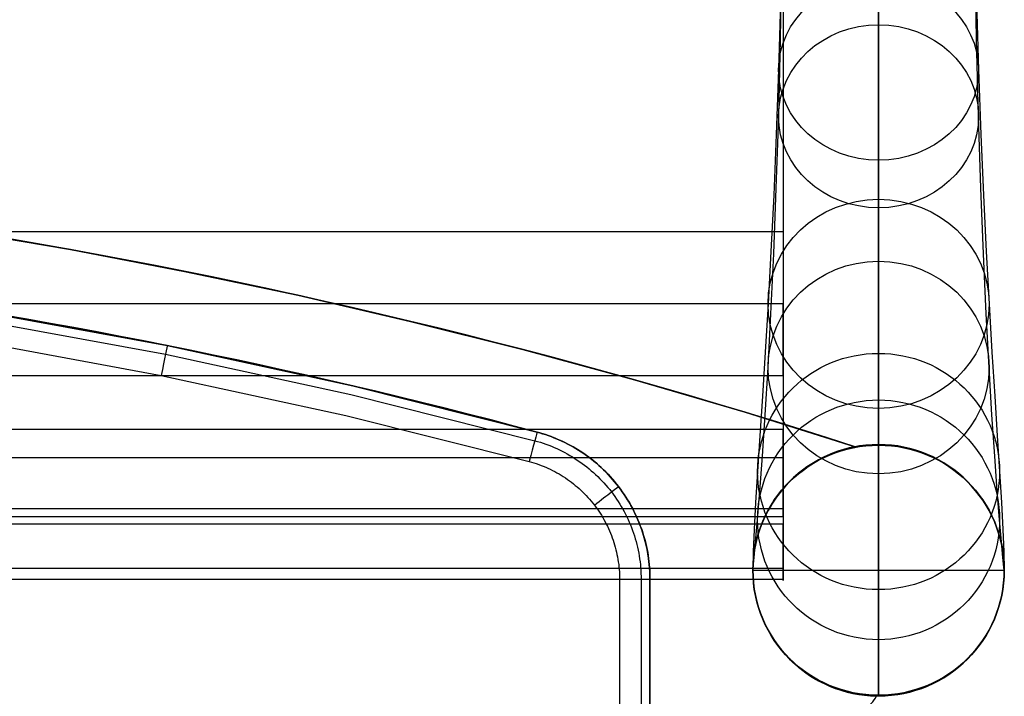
# Model space of a CAD drawing. Extents: x 852 to 2339, y -263 to 263.
# Tile 36 of 37: x 2210 to 2339, y 127 to 216. Entities that reach past the tile are written whole.
import ezdxf

# ---------------------------------------------------------------- set-up
doc = ezdxf.new("R2010")
doc.units = 0
doc.layers.add('PREDEFINITO', color=7, linetype='CONTINUOUS')

msp = doc.modelspace()

# ---------------------------------------------------------------- linework, layer by layer
at = {"layer": 'PREDEFINITO'}
for p, q in [((2310.11, 213.43, 63.77), (2310.3, 224.28, 42.12)), ((2335.84, 213.43, 63.77), (2335.65, 224.28, 42.12)), ((2322.97, 221.27, 663.27), (2322.97, 213.23, 644.95)), ((2322.97, 211.26, 39.64), (2322.97, 222.12, 19.66)), ((2322.97, 215.34, 91.05), (2322.97, 220.08, 80.15)), ((2310.11, 218.35, 687.07), (2309.85, 209.41, 668.9)), ((2335.84, 218.35, 687.07), (2336.1, 209.41, 668.9)), ((2322.97, 216.67, 711.06), (2322.97, 206.88, 692.91)), ((2322.97, 210.75, 102.14), (2322.97, 215.34, 91.05)), ((2309.86, 203.32, 85.78), (2310.11, 213.43, 63.77)), ((2336.09, 203.32, 85.78), (2335.84, 213.43, 63.77)), ((2322.97, 213.23, 644.95), (2322.97, 205.74, 626.4)), ((2322.97, 200.99, 59.92), (2322.97, 211.26, 39.64)), ((2322.97, 206.37, 113.3), (2322.97, 210.75, 102.14)), ((2309.85, 209.41, 668.9), (2309.55, 200.94, 650.36)), ((2336.1, 209.41, 668.9), (2336.4, 200.94, 650.36)), ((2322.97, 206.88, 692.91), (2322.97, 197.56, 674.52)), ((2322.97, 205.74, 626.4), (2322.97, 198.81, 607.65)), ((2322.97, 202.18, 124.54), (2322.97, 206.37, 113.3)), ((2309.55, 193.89, 108.34), (2309.86, 203.32, 85.78)), ((2336.4, 193.89, 108.34), (2336.09, 203.32, 85.78)), ((2322.97, 198.2, 135.85), (2322.97, 202.18, 124.54)), ((2309.55, 200.94, 650.36), (2309.21, 192.99, 631.59)), ((2322.97, 191.31, 80.51), (2322.97, 200.99, 59.92)), ((2336.4, 200.94, 650.36), (2336.74, 192.99, 631.59)), ((2322.97, 198.81, 607.65), (2322.97, 192.42, 588.71)), ((2322.97, 194.43, 147.23), (2322.97, 198.2, 135.85)), ((2322.97, 197.56, 674.52), (2322.97, 188.65, 655.76)), ((2309.21, 185.25, 131.21), (2309.55, 193.89, 108.34)), ((2322.97, 190.85, 158.67), (2322.97, 194.43, 147.23)), ((2336.74, 185.25, 131.21), (2336.4, 193.89, 108.34)), ((2309.21, 192.99, 631.59), (2308.85, 185.58, 612.6)), ((2336.74, 192.99, 631.59), (2337.1, 185.58, 612.6)), ((2322.97, 192.42, 588.71), (2322.97, 186.58, 569.61)), ((2322.97, 181.42, 103.38), (2322.97, 191.31, 80.51)), ((2322.97, 184.31, 181.71), (2322.97, 190.85, 158.67)), ((2310.47, 188.16, 590.17), (1851.53, 188.16, 590.17)), ((2216.93, 185.83, 380), (2201.93, 188.39, 380)), ((2216.93, 185.83, 435), (2201.93, 188.39, 435)), ((2201.93, 188.39, 407.5), (2216.93, 185.83, 407.5)), ((2310.47, 188.16, 590.17), (2310.47, 178.7, 593.41)), ((2322.97, 188.65, 655.76), (2322.97, 180.24, 636.77)), ((2322.97, 186.58, 569.61), (2322.97, 181.27, 550.37)), ((2231.87, 182.97, 380), (2216.93, 185.83, 380)), ((2231.87, 182.97, 435), (2216.93, 185.83, 435)), ((2216.93, 185.83, 407.5), (2231.87, 182.97, 407.5)), ((2308.85, 185.58, 612.6), (2308.47, 178.7, 593.41)), ((2308.85, 177.4, 154.36), (2309.21, 185.25, 131.21)), ((2337.1, 177.4, 154.36), (2336.74, 185.25, 131.21)), ((2337.1, 185.58, 612.6), (2337.47, 178.7, 593.41)), ((2322.97, 178.56, 204.96), (2322.97, 184.31, 181.71)), ((2246.74, 179.83, 380), (2231.87, 182.97, 380)), ((2246.74, 179.83, 435), (2231.87, 182.97, 435)), ((2231.87, 182.97, 407.5), (2246.74, 179.83, 407.5)), ((2322.97, 181.27, 550.37), (2322.97, 176.48, 531)), ((2322.97, 172.29, 126.57), (2322.97, 181.42, 103.38)), ((2261.55, 176.41, 380), (2246.74, 179.83, 380)), ((2261.55, 176.41, 435), (2246.74, 179.83, 435)), ((2246.74, 179.83, 407.5), (2261.55, 176.41, 407.5)), ((2322.97, 180.24, 636.77), (2322.97, 172.35, 617.55)), ((2310.47, 178.7, 593.41), (1851.53, 178.7, 593.41)), ((2308.47, 178.7, 593.41), (2308.1, 172.37, 574.03)), ((2310.47, 169.24, 596.65), (2310.47, 178.7, 593.41)), ((2322.97, 173.62, 228.37), (2322.97, 178.56, 204.96)), ((2337.47, 178.7, 593.41), (2337.85, 172.37, 574.03)), ((2205.02, 177.75, 435), (2229.58, 173.23, 435)), ((2205.02, 177.75, 436), (2229.58, 173.23, 436)), ((2205.02, 177.75, 380), (2229.58, 173.23, 380)), ((2205.02, 177.75, 435), (2229.58, 173.23, 435)), ((2229.58, 173.23, 407.5), (2205.02, 177.75, 407.5)), ((2308.47, 170.35, 177.77), (2308.85, 177.4, 154.36)), ((2337.47, 170.35, 177.77), (2337.1, 177.4, 154.36)), ((2204.9, 176.59, 438.83), (2229.38, 172.08, 438.83)), ((2276.28, 172.71, 380), (2261.55, 176.41, 380)), ((2276.28, 172.71, 435), (2261.55, 176.41, 435)), ((2261.55, 176.41, 407.5), (2276.28, 172.71, 407.5)), ((2322.97, 176.48, 531), (2322.97, 172.21, 511.52)), ((2204.43, 173.8, 440), (2228.82, 169.3, 440)), ((2229.58, 173.23, 435), (2253.96, 167.94, 435)), ((2229.58, 173.23, 436), (2253.96, 167.94, 436)), ((2229.58, 173.23, 380), (2253.96, 167.94, 380)), ((2229.58, 173.23, 435), (2253.96, 167.94, 435)), ((2253.96, 167.94, 407.5), (2229.58, 173.23, 407.5)), ((2322.97, 169.47, 251.93), (2322.97, 173.62, 228.37)), ((2229.38, 172.08, 438.83), (2253.7, 166.79, 438.83)), ((2290.92, 168.73, 380), (2276.28, 172.71, 380)), ((2290.92, 168.73, 435), (2276.28, 172.71, 435)), ((2276.28, 172.71, 407.5), (2290.92, 168.73, 407.5)), ((2308.1, 172.37, 574.03), (2307.74, 166.59, 554.48)), ((2322.97, 172.35, 617.55), (2322.97, 164.99, 598.1)), ((2322.97, 172.21, 511.52), (2322.97, 168.47, 492.07)), ((2322.97, 163.94, 150.06), (2322.97, 172.29, 126.57)), ((2337.85, 172.37, 574.03), (2338.21, 166.59, 554.48)), ((2228.82, 169.3, 440), (2253.06, 164.04, 440)), ((2308.1, 164.12, 201.41), (2308.47, 170.35, 177.77)), ((2322.97, 166.1, 275.6), (2322.97, 169.47, 251.93)), ((2337.85, 164.12, 201.41), (2337.47, 170.35, 177.77)), ((2310.47, 169.24, 596.65), (1851.53, 169.24, 596.65)), ((2305.47, 164.48, 380), (2290.92, 168.73, 380)), ((2305.47, 164.48, 435), (2290.92, 168.73, 435)), ((2290.92, 168.73, 407.5), (2305.47, 164.48, 407.5)), ((2322.97, 168.47, 492.07), (2322.97, 165.22, 472.54)), ((2253.7, 166.79, 438.83), (2277.84, 160.74, 438.83)), ((2253.96, 167.94, 435), (2278.15, 161.87, 435)), ((2253.96, 167.94, 436), (2278.15, 161.87, 436)), ((2253.96, 167.94, 380), (2278.15, 161.87, 380)), ((2253.96, 167.94, 435), (2278.15, 161.87, 435)), ((2278.15, 161.87, 407.5), (2253.96, 167.94, 407.5)), ((2307.74, 166.59, 554.48), (2307.4, 161.37, 534.78)), ((2322.97, 163.52, 299.13), (2322.97, 166.1, 275.6)), ((2338.21, 166.59, 554.48), (2338.55, 161.37, 534.78)), ((2319.91, 159.96, 380), (2305.47, 164.48, 380)), ((2319.91, 159.96, 435), (2305.47, 164.48, 435)), ((2305.47, 164.48, 407.5), (2319.91, 159.96, 407.5)), ((2322.97, 165.22, 472.54), (2322.97, 162.45, 452.94)), ((2322.97, 164.99, 598.1), (2322.97, 158.17, 578.45)), ((2253.06, 164.04, 440), (2277.11, 158.01, 440)), ((2307.74, 158.71, 225.26), (2308.1, 164.12, 201.41)), ((2322.97, 156.4, 173.83), (2322.97, 163.94, 150.06)), ((2322.97, 161.69, 322.72), (2322.97, 163.52, 299.13)), ((2338.21, 158.71, 225.26), (2337.85, 164.12, 201.41)), ((2310.47, 162.21, 492.01), (1851.53, 162.21, 492.01)), ((2278.15, 161.87, 435), (2278.51, 161.77, 435)), ((2278.15, 161.87, 436), (2278.51, 161.77, 436)), ((2278.15, 161.87, 435), (2278.15, 161.87, 436)), ((2278.15, 161.87, 380), (2278.51, 161.77, 380)), ((2278.15, 161.87, 435), (2278.51, 161.77, 435)), ((2278.51, 161.77, 407.5), (2278.15, 161.87, 407.5)), ((2278.15, 161.87, 380), (2278.15, 161.87, 435)), ((2278.51, 161.77, 435), (2278.88, 161.66, 435)), ((2278.51, 161.77, 436), (2278.88, 161.66, 436)), ((2278.51, 161.77, 380), (2278.88, 161.66, 380)), ((2278.51, 161.77, 435), (2278.88, 161.66, 435)), ((2278.88, 161.66, 407.5), (2278.51, 161.77, 407.5)), ((2278.88, 161.66, 435), (2279.25, 161.54, 435)), ((2278.88, 161.66, 436), (2279.25, 161.54, 436)), ((2278.88, 161.66, 380), (2279.25, 161.54, 380)), ((2278.88, 161.66, 435), (2279.25, 161.54, 435)), ((2279.25, 161.54, 407.5), (2278.88, 161.66, 407.5)), ((2279.25, 161.54, 435), (2279.62, 161.42, 435)), ((2279.25, 161.54, 436), (2279.62, 161.42, 436)), ((2279.25, 161.54, 380), (2279.62, 161.42, 380)), ((2279.25, 161.54, 435), (2279.62, 161.42, 435)), ((2279.62, 161.42, 407.5), (2279.25, 161.54, 407.5)), ((2322.97, 162.45, 452.94), (2322.97, 160.15, 433.28)), ((2322.97, 160.6, 346.35), (2322.97, 161.69, 322.72)), ((2277.84, 160.74, 438.83), (2278.21, 160.64, 438.83)), ((2278.21, 160.64, 438.83), (2278.58, 160.53, 438.83)), ((2278.58, 160.53, 438.83), (2278.95, 160.41, 438.83)), ((2278.95, 160.41, 438.83), (2279.31, 160.28, 438.83)), ((2279.31, 160.28, 438.83), (2279.68, 160.15, 438.83)), ((2279.62, 161.42, 435), (2279.99, 161.28, 435)), ((2279.62, 161.42, 436), (2279.99, 161.28, 436)), ((2279.62, 161.42, 380), (2279.99, 161.28, 380)), ((2279.62, 161.42, 435), (2279.99, 161.28, 435)), ((2279.99, 161.28, 407.5), (2279.62, 161.42, 407.5)), ((2279.99, 161.28, 435), (2280.35, 161.14, 435)), ((2279.99, 161.28, 436), (2280.35, 161.14, 436)), ((2279.99, 161.28, 380), (2280.35, 161.14, 380)), ((2279.99, 161.28, 435), (2280.35, 161.14, 435)), ((2280.35, 161.14, 407.5), (2279.99, 161.28, 407.5)), ((2280.35, 161.14, 435), (2280.72, 160.99, 435)), ((2280.35, 161.14, 436), (2280.72, 160.99, 436)), ((2280.35, 161.14, 380), (2280.72, 160.99, 380)), ((2280.35, 161.14, 435), (2280.72, 160.99, 435)), ((2280.72, 160.99, 407.5), (2280.35, 161.14, 407.5)), ((2280.72, 160.99, 435), (2281.08, 160.83, 435)), ((2280.72, 160.99, 436), (2281.08, 160.83, 436)), ((2280.72, 160.99, 380), (2281.08, 160.83, 380)), ((2280.72, 160.99, 435), (2281.08, 160.83, 435)), ((2281.08, 160.83, 407.5), (2280.72, 160.99, 407.5)), ((2281.08, 160.83, 435), (2281.45, 160.67, 435)), ((2281.08, 160.83, 436), (2281.45, 160.67, 436)), ((2281.08, 160.83, 380), (2281.45, 160.67, 380)), ((2281.08, 160.83, 435), (2281.45, 160.67, 435)), ((2281.45, 160.67, 407.5), (2281.08, 160.83, 407.5)), ((2281.45, 160.67, 435), (2281.81, 160.5, 435)), ((2281.45, 160.67, 436), (2281.81, 160.5, 436)), ((2281.45, 160.67, 380), (2281.81, 160.5, 380)), ((2281.45, 160.67, 435), (2281.81, 160.5, 435)), ((2281.81, 160.5, 407.5), (2281.45, 160.67, 407.5)), ((2281.81, 160.5, 435), (2282.17, 160.31, 435)), ((2281.81, 160.5, 436), (2282.17, 160.31, 436)), ((2281.81, 160.5, 380), (2282.17, 160.31, 380)), ((2281.81, 160.5, 435), (2282.17, 160.31, 435)), ((2282.17, 160.31, 407.5), (2281.81, 160.5, 407.5)), ((2282.17, 160.31, 435), (2282.53, 160.12, 435)), ((2282.17, 160.31, 436), (2282.53, 160.12, 436)), ((2282.17, 160.31, 380), (2282.53, 160.12, 380)), ((2282.17, 160.31, 435), (2282.53, 160.12, 435)), ((2282.53, 160.12, 407.5), (2282.17, 160.31, 407.5)), ((2307.4, 161.37, 534.78), (2307.1, 156.7, 514.94)), ((2322.97, 160.24, 370), (2322.97, 160.6, 346.35)), ((2338.55, 161.37, 534.78), (2338.85, 156.7, 514.94)), ((2279.68, 160.15, 438.83), (2280.03, 160.01, 438.83)), ((2280.03, 160.01, 438.83), (2280.39, 159.86, 438.83)), ((2280.39, 159.86, 438.83), (2280.74, 159.71, 438.83)), ((2280.74, 159.71, 438.83), (2281.09, 159.54, 438.83)), ((2281.09, 159.54, 438.83), (2281.44, 159.37, 438.83)), ((2281.44, 159.37, 438.83), (2281.78, 159.2, 438.83)), ((2281.78, 159.2, 438.83), (2282.12, 159.01, 438.83)), ((2282.12, 159.01, 438.83), (2282.45, 158.82, 438.83)), ((2282.53, 160.12, 435), (2282.88, 159.93, 435)), ((2282.53, 160.12, 436), (2282.88, 159.93, 436)), ((2282.53, 160.12, 380), (2282.88, 159.93, 380)), ((2282.53, 160.12, 435), (2282.88, 159.93, 435)), ((2282.88, 159.93, 407.5), (2282.53, 160.12, 407.5)), ((2282.88, 159.93, 435), (2283.24, 159.72, 435)), ((2282.88, 159.93, 436), (2283.24, 159.72, 436)), ((2282.88, 159.93, 380), (2283.24, 159.72, 380)), ((2282.88, 159.93, 435), (2283.24, 159.72, 435)), ((2283.24, 159.72, 407.5), (2282.88, 159.93, 407.5)), ((2283.24, 159.72, 435), (2283.59, 159.51, 435)), ((2283.24, 159.72, 436), (2283.59, 159.51, 436)), ((2283.24, 159.72, 380), (2283.59, 159.51, 380)), ((2283.24, 159.72, 435), (2283.59, 159.51, 435)), ((2283.59, 159.51, 407.5), (2283.24, 159.72, 407.5)), ((2283.59, 159.51, 435), (2283.93, 159.28, 435)), ((2283.59, 159.51, 436), (2283.93, 159.28, 436)), ((2283.59, 159.51, 380), (2283.93, 159.28, 380)), ((2283.59, 159.51, 435), (2283.93, 159.28, 435)), ((2283.93, 159.28, 407.5), (2283.59, 159.51, 407.5)), ((2283.93, 159.28, 435), (2284.28, 159.05, 435)), ((2283.93, 159.28, 436), (2284.28, 159.05, 436)), ((2283.93, 159.28, 380), (2284.28, 159.05, 380)), ((2283.93, 159.28, 435), (2284.28, 159.05, 435)), ((2284.28, 159.05, 407.5), (2283.93, 159.28, 407.5)), ((2284.28, 159.05, 435), (2284.62, 158.82, 435)), ((2284.28, 159.05, 436), (2284.62, 158.82, 436)), ((2284.28, 159.05, 380), (2284.62, 158.82, 380)), ((2284.28, 159.05, 435), (2284.62, 158.82, 435)), ((2284.62, 158.82, 407.5), (2284.28, 159.05, 407.5)), ((2319.91, 159.96, 435), (2319.91, 159.96, 380)), ((2322.97, 127.24, 370), (2322.97, 160.24, 370)), ((2322.97, 160.15, 433.28), (2322.97, 160.24, 370)), ((2322.97, 160.24, 370), (2322.97, 160.24, 370)), ((2322.97, 160.15, 433.28), (2322.97, 160.24, 370)), ((2322.97, 160.15, 433.28), (2322.97, 160.24, 370)), ((2322.97, 160.2, 401.64), (2322.97, 160.2, 401.64)), ((2322.97, 160.15, 433.28), (2322.97, 160.15, 433.28)), ((2322.97, 127.33, 436.72), (2322.97, 160.15, 433.28)), ((2310.47, 158.49, 486.27), (1851.53, 158.49, 486.27)), ((2277.11, 158.01, 440), (2277.43, 157.92, 440)), ((2277.43, 157.92, 440), (2277.74, 157.83, 440)), ((2277.74, 157.83, 440), (2278.05, 157.73, 440)), ((2278.05, 157.73, 440), (2278.36, 157.62, 440)), ((2282.45, 158.82, 438.83), (2282.78, 158.62, 438.83)), ((2282.78, 158.62, 438.83), (2283.11, 158.42, 438.83)), ((2283.11, 158.42, 438.83), (2283.43, 158.21, 438.83)), ((2283.43, 158.21, 438.83), (2283.75, 157.99, 438.83)), ((2283.75, 157.99, 438.83), (2284.06, 157.77, 438.83)), ((2284.06, 157.77, 438.83), (2284.37, 157.54, 438.83)), ((2284.62, 158.82, 435), (2284.95, 158.57, 435)), ((2284.62, 158.82, 436), (2284.95, 158.57, 436)), ((2284.62, 158.82, 380), (2284.95, 158.57, 380)), ((2284.62, 158.82, 435), (2284.95, 158.57, 435)), ((2284.95, 158.57, 407.5), (2284.62, 158.82, 407.5)), ((2284.95, 158.57, 435), (2285.28, 158.32, 435)), ((2284.95, 158.57, 436), (2285.28, 158.32, 436)), ((2284.95, 158.57, 380), (2285.28, 158.32, 380)), ((2284.95, 158.57, 435), (2285.28, 158.32, 435)), ((2285.28, 158.32, 407.5), (2284.95, 158.57, 407.5)), ((2285.28, 158.32, 435), (2285.61, 158.06, 435)), ((2285.28, 158.32, 436), (2285.61, 158.06, 436)), ((2285.28, 158.32, 380), (2285.61, 158.06, 380)), ((2285.28, 158.32, 435), (2285.61, 158.06, 435)), ((2285.61, 158.06, 407.5), (2285.28, 158.32, 407.5)), ((2285.61, 158.06, 435), (2285.93, 157.79, 435)), ((2285.61, 158.06, 436), (2285.93, 157.79, 436)), ((2285.61, 158.06, 380), (2285.93, 157.79, 380)), ((2285.61, 158.06, 435), (2285.93, 157.79, 435)), ((2285.93, 157.79, 407.5), (2285.61, 158.06, 407.5)), ((2285.93, 157.79, 435), (2286.25, 157.51, 435)), ((2285.93, 157.79, 436), (2286.25, 157.51, 436)), ((2285.93, 157.79, 380), (2286.25, 157.51, 380)), ((2285.93, 157.79, 435), (2286.25, 157.51, 435)), ((2286.25, 157.51, 407.5), (2285.93, 157.79, 407.5)), ((2307.4, 154.12, 249.27), (2307.74, 158.71, 225.26)), ((2322.97, 158.17, 578.45), (2322.97, 151.92, 558.59)), ((2338.55, 154.12, 249.27), (2338.21, 158.71, 225.26)), ((2278.36, 157.62, 440), (2278.67, 157.51, 440)), ((2278.67, 157.51, 440), (2278.97, 157.39, 440)), ((2278.97, 157.39, 440), (2279.28, 157.26, 440)), ((2279.28, 157.26, 440), (2279.58, 157.13, 440)), ((2279.58, 157.13, 440), (2279.87, 156.99, 440)), ((2279.87, 156.99, 440), (2280.17, 156.85, 440)), ((2280.17, 156.85, 440), (2280.46, 156.7, 440)), ((2280.46, 156.7, 440), (2280.74, 156.54, 440)), ((2280.74, 156.54, 440), (2281.03, 156.38, 440)), ((2281.03, 156.38, 440), (2281.31, 156.21, 440)), ((2284.37, 157.54, 438.83), (2284.68, 157.3, 438.83)), ((2284.68, 157.3, 438.83), (2284.98, 157.06, 438.83)), ((2284.98, 157.06, 438.83), (2285.27, 156.81, 438.83)), ((2285.27, 156.81, 438.83), (2285.56, 156.56, 438.83)), ((2285.56, 156.56, 438.83), (2285.84, 156.3, 438.83)), ((2286.25, 157.51, 435), (2286.56, 157.23, 435)), ((2286.25, 157.51, 436), (2286.56, 157.23, 436)), ((2286.25, 157.51, 380), (2286.56, 157.23, 380)), ((2286.25, 157.51, 435), (2286.56, 157.23, 435)), ((2286.56, 157.23, 407.5), (2286.25, 157.51, 407.5)), ((2286.56, 157.23, 435), (2286.87, 156.94, 435)), ((2286.56, 157.23, 436), (2286.87, 156.94, 436)), ((2286.56, 157.23, 380), (2286.87, 156.94, 380)), ((2286.56, 157.23, 435), (2286.87, 156.94, 435)), ((2286.87, 156.94, 407.5), (2286.56, 157.23, 407.5)), ((2286.87, 156.94, 435), (2287.17, 156.64, 435)), ((2286.87, 156.94, 436), (2287.17, 156.64, 436)), ((2286.87, 156.94, 380), (2287.17, 156.64, 380)), ((2286.87, 156.94, 435), (2287.17, 156.64, 435)), ((2287.17, 156.64, 407.5), (2286.87, 156.94, 407.5)), ((2287.17, 156.64, 435), (2287.46, 156.34, 435)), ((2287.17, 156.64, 436), (2287.46, 156.34, 436)), ((2287.17, 156.64, 380), (2287.46, 156.34, 380)), ((2287.17, 156.64, 435), (2287.46, 156.34, 435)), ((2287.46, 156.34, 407.5), (2287.17, 156.64, 407.5)), ((2307.1, 156.7, 514.94), (2306.84, 152.62, 495.1)), ((2322.97, 149.67, 197.87), (2322.97, 156.4, 173.83)), ((2338.85, 156.7, 514.94), (2339.11, 152.62, 495.1)), ((2281.31, 156.21, 440), (2281.59, 156.04, 440)), ((2281.59, 156.04, 440), (2281.86, 155.86, 440)), ((2281.86, 155.86, 440), (2282.13, 155.67, 440)), ((2282.13, 155.67, 440), (2282.4, 155.48, 440)), ((2282.4, 155.48, 440), (2282.66, 155.29, 440)), ((2282.66, 155.29, 440), (2282.92, 155.09, 440)), ((2282.92, 155.09, 440), (2283.17, 154.88, 440)), ((2285.84, 156.3, 438.83), (2286.12, 156.03, 438.83)), ((2286.12, 156.03, 438.83), (2286.4, 155.76, 438.83)), ((2286.4, 155.76, 438.83), (2286.66, 155.48, 438.83)), ((2286.66, 155.48, 438.83), (2286.93, 155.2, 438.83)), ((2286.93, 155.2, 438.83), (2287.18, 154.91, 438.83)), ((2287.46, 156.34, 435), (2287.75, 156.03, 435)), ((2287.46, 156.34, 436), (2287.75, 156.03, 436)), ((2287.46, 156.34, 380), (2287.75, 156.03, 380)), ((2287.46, 156.34, 435), (2287.75, 156.03, 435)), ((2287.75, 156.03, 407.5), (2287.46, 156.34, 407.5)), ((2287.75, 156.03, 435), (2288.03, 155.71, 435)), ((2287.75, 156.03, 436), (2288.03, 155.71, 436)), ((2287.75, 156.03, 380), (2288.03, 155.71, 380)), ((2287.75, 156.03, 435), (2288.03, 155.71, 435)), ((2288.03, 155.71, 407.5), (2287.75, 156.03, 407.5)), ((2288.03, 155.71, 435), (2288.31, 155.39, 435)), ((2288.03, 155.71, 436), (2288.31, 155.39, 436)), ((2288.03, 155.71, 380), (2288.31, 155.39, 380)), ((2288.03, 155.71, 435), (2288.31, 155.39, 435)), ((2288.31, 155.39, 407.5), (2288.03, 155.71, 407.5)), ((2288.31, 155.39, 435), (2288.58, 155.06, 435)), ((2288.31, 155.39, 436), (2288.58, 155.06, 436)), ((2288.31, 155.39, 380), (2288.58, 155.06, 380)), ((2288.31, 155.39, 435), (2288.58, 155.06, 435)), ((2288.58, 155.06, 407.5), (2288.31, 155.39, 407.5)), ((2311.31, 155.35, 433.78), (2311.31, 155.41, 370)), ((2334.64, 155.35, 433.78), (2334.64, 155.41, 370)), ((2283.17, 154.88, 440), (2283.42, 154.67, 440)), ((2283.42, 154.67, 440), (2283.67, 154.45, 440)), ((2283.67, 154.45, 440), (2283.91, 154.23, 440)), ((2283.91, 154.23, 440), (2284.15, 154.01, 440)), ((2284.15, 154.01, 440), (2284.38, 153.77, 440)), ((2287.18, 154.91, 438.83), (2287.43, 154.62, 438.83)), ((2287.43, 154.62, 438.83), (2287.68, 154.32, 438.83)), ((2287.68, 154.32, 438.83), (2287.91, 154.02, 438.83)), ((2287.91, 154.02, 438.83), (2288.14, 153.71, 438.83)), ((2288.58, 155.06, 435), (2288.84, 154.73, 435)), ((2288.58, 155.06, 436), (2288.84, 154.73, 436)), ((2288.58, 155.06, 380), (2288.84, 154.73, 380)), ((2288.58, 155.06, 435), (2288.84, 154.73, 435)), ((2288.84, 154.73, 407.5), (2288.58, 155.06, 407.5)), ((2288.84, 154.73, 435), (2289.09, 154.39, 435)), ((2288.84, 154.73, 436), (2289.09, 154.39, 436)), ((2288.84, 154.73, 380), (2289.09, 154.39, 380)), ((2288.84, 154.73, 435), (2289.09, 154.39, 435)), ((2289.09, 154.39, 407.5), (2288.84, 154.73, 407.5)), ((2289.09, 154.39, 435), (2289.34, 154.05, 435)), ((2289.09, 154.39, 436), (2289.34, 154.05, 436)), ((2289.09, 154.39, 380), (2289.34, 154.05, 380)), ((2289.09, 154.39, 435), (2289.34, 154.05, 435)), ((2289.34, 154.05, 407.5), (2289.09, 154.39, 407.5)), ((2289.34, 154.05, 435), (2289.58, 153.7, 435)), ((2289.34, 154.05, 436), (2289.58, 153.7, 436)), ((2289.34, 154.05, 380), (2289.58, 153.7, 380)), ((2289.34, 154.05, 435), (2289.58, 153.7, 435)), ((2289.58, 153.7, 407.5), (2289.34, 154.05, 407.5)), ((2307.09, 150.36, 273.43), (2307.4, 154.12, 249.27)), ((2338.86, 150.36, 273.43), (2338.55, 154.12, 249.27)), ((2284.38, 153.77, 440), (2284.61, 153.54, 440)), ((2284.61, 153.54, 440), (2284.83, 153.3, 440)), ((2284.83, 153.3, 440), (2285.05, 153.06, 440)), ((2285.05, 153.06, 440), (2285.26, 152.81, 440)), ((2285.26, 152.81, 440), (2285.47, 152.55, 440)), ((2285.47, 152.55, 440), (2285.67, 152.3, 440)), ((2288.14, 153.71, 438.83), (2288.37, 153.4, 438.83)), ((2288.37, 153.4, 438.83), (2288.59, 153.08, 438.83)), ((2288.59, 153.08, 438.83), (2288.8, 152.76, 438.83)), ((2288.8, 152.76, 438.83), (2289, 152.43, 438.83)), ((2289.58, 153.7, 435), (2289.81, 153.34, 435)), ((2289.58, 153.7, 436), (2289.81, 153.34, 436)), ((2289.58, 153.7, 380), (2289.81, 153.34, 380)), ((2289.58, 153.7, 435), (2289.81, 153.34, 435)), ((2289.81, 153.34, 407.5), (2289.58, 153.7, 407.5)), ((2289.81, 153.34, 435), (2290.04, 152.98, 435)), ((2289.81, 153.34, 436), (2290.04, 152.98, 436)), ((2289.81, 153.34, 380), (2290.04, 152.98, 380)), ((2289.81, 153.34, 435), (2290.04, 152.98, 435)), ((2290.04, 152.98, 407.5), (2289.81, 153.34, 407.5)), ((2290.04, 152.98, 435), (2290.26, 152.62, 435)), ((2290.04, 152.98, 436), (2290.26, 152.62, 436)), ((2290.04, 152.98, 380), (2290.26, 152.62, 380)), ((2290.04, 152.98, 435), (2290.26, 152.62, 435)), ((2290.26, 152.62, 407.5), (2290.04, 152.98, 407.5)), ((2290.26, 152.62, 435), (2290.46, 152.25, 435)), ((2290.26, 152.62, 436), (2290.46, 152.25, 436)), ((2290.26, 152.62, 380), (2290.46, 152.25, 380)), ((2290.26, 152.62, 435), (2290.46, 152.25, 435)), ((2290.46, 152.25, 407.5), (2290.26, 152.62, 407.5)), ((2306.84, 152.62, 495.1), (2306.65, 149.1, 475.15)), ((2339.11, 152.62, 495.1), (2339.3, 149.1, 475.15)), ((2310.47, 151.81, 484.82), (1851.53, 151.81, 484.82)), ((2285.67, 152.3, 440), (2285.87, 152.03, 440)), ((2285.87, 152.03, 440), (2286.06, 151.77, 440)), ((2286.06, 151.77, 440), (2286.24, 151.5, 440)), ((2286.24, 151.5, 440), (2286.42, 151.23, 440)), ((2286.42, 151.23, 440), (2286.6, 150.95, 440)), ((2289, 152.43, 438.83), (2289.2, 152.1, 438.83)), ((2289.2, 152.1, 438.83), (2289.39, 151.77, 438.83)), ((2289.39, 151.77, 438.83), (2289.58, 151.43, 438.83)), ((2289.58, 151.43, 438.83), (2289.76, 151.09, 438.83)), ((2290.46, 152.25, 435), (2290.67, 151.88, 435)), ((2290.46, 152.25, 436), (2290.67, 151.88, 436)), ((2290.46, 152.25, 380), (2290.67, 151.88, 380)), ((2290.46, 152.25, 435), (2290.67, 151.88, 435)), ((2290.67, 151.88, 407.5), (2290.46, 152.25, 407.5)), ((2290.67, 151.88, 435), (2290.86, 151.51, 435)), ((2290.67, 151.88, 436), (2290.86, 151.51, 436)), ((2290.67, 151.88, 380), (2290.86, 151.51, 380)), ((2290.67, 151.88, 435), (2290.86, 151.51, 435)), ((2290.86, 151.51, 407.5), (2290.67, 151.88, 407.5)), ((2290.86, 151.51, 435), (2291.04, 151.13, 435)), ((2290.86, 151.51, 436), (2291.04, 151.13, 436)), ((2290.86, 151.51, 380), (2291.04, 151.13, 380)), ((2290.86, 151.51, 435), (2291.04, 151.13, 435)), ((2291.04, 151.13, 407.5), (2290.86, 151.51, 407.5)), ((2310.47, 150.77, 485), (2310.47, 151.81, 484.82)), ((2322.97, 151.92, 558.59), (2322.97, 146.26, 538.56)), ((2310.47, 150.77, 485), (1851.53, 150.77, 485)), ((2310.47, 150.77, 485), (1851.53, 150.77, 485)), ((2286.6, 150.95, 440), (2286.76, 150.67, 440)), ((2286.76, 150.67, 440), (2286.93, 150.38, 440)), ((2286.93, 150.38, 440), (2287.08, 150.1, 440)), ((2287.08, 150.1, 440), (2287.23, 149.81, 440)), ((2289.76, 151.09, 438.83), (2289.93, 150.74, 438.83)), ((2289.93, 150.74, 438.83), (2290.09, 150.39, 438.83)), ((2290.09, 150.39, 438.83), (2290.25, 150.04, 438.83)), ((2290.25, 150.04, 438.83), (2290.4, 149.69, 438.83)), ((2291.04, 151.13, 435), (2291.22, 150.75, 435)), ((2291.04, 151.13, 436), (2291.22, 150.75, 436)), ((2291.04, 151.13, 380), (2291.22, 150.75, 380)), ((2291.04, 151.13, 435), (2291.22, 150.75, 435)), ((2291.22, 150.75, 407.5), (2291.04, 151.13, 407.5)), ((2291.22, 150.75, 435), (2291.39, 150.37, 435)), ((2291.22, 150.75, 436), (2291.39, 150.37, 436)), ((2291.22, 150.75, 380), (2291.39, 150.37, 380)), ((2291.22, 150.75, 435), (2291.39, 150.37, 435)), ((2291.39, 150.37, 407.5), (2291.22, 150.75, 407.5)), ((2291.39, 150.37, 435), (2291.54, 149.98, 435)), ((2291.39, 150.37, 436), (2291.54, 149.98, 436)), ((2291.39, 150.37, 380), (2291.54, 149.98, 380)), ((2291.39, 150.37, 435), (2291.54, 149.98, 435)), ((2291.54, 149.98, 407.5), (2291.39, 150.37, 407.5)), ((2291.54, 149.98, 435), (2291.69, 149.59, 435)), ((2291.54, 149.98, 436), (2291.69, 149.59, 436)), ((2291.54, 149.98, 380), (2291.69, 149.59, 380)), ((2291.54, 149.98, 435), (2291.69, 149.59, 435)), ((2291.69, 149.59, 407.5), (2291.54, 149.98, 407.5)), ((2306.84, 147.47, 297.47), (2307.09, 150.36, 273.43)), ((2310.47, 150.77, 485), (2310.47, 149.84, 485.16)), ((2339.11, 147.47, 297.47), (2338.86, 150.36, 273.43)), ((1851.53, 149.84, 485.16), (2310.47, 149.84, 485.16)), ((2287.23, 149.81, 440), (2287.38, 149.51, 440)), ((2287.38, 149.51, 440), (2287.52, 149.22, 440)), ((2287.52, 149.22, 440), (2287.65, 148.92, 440)), ((2287.65, 148.92, 440), (2287.78, 148.62, 440)), ((2287.78, 148.62, 440), (2287.9, 148.31, 440)), ((2290.4, 149.69, 438.83), (2290.54, 149.33, 438.83)), ((2290.54, 149.33, 438.83), (2290.67, 148.97, 438.83)), ((2290.67, 148.97, 438.83), (2290.8, 148.61, 438.83)), ((2291.69, 149.59, 435), (2291.84, 149.2, 435)), ((2291.69, 149.59, 436), (2291.84, 149.2, 436)), ((2291.69, 149.59, 380), (2291.84, 149.2, 380)), ((2291.69, 149.59, 435), (2291.84, 149.2, 435)), ((2291.84, 149.2, 407.5), (2291.69, 149.59, 407.5)), ((2291.84, 149.2, 435), (2291.97, 148.81, 435)), ((2291.84, 149.2, 436), (2291.97, 148.81, 436)), ((2291.84, 149.2, 380), (2291.97, 148.81, 380)), ((2291.84, 149.2, 435), (2291.97, 148.81, 435)), ((2291.97, 148.81, 407.5), (2291.84, 149.2, 407.5)), ((2291.97, 148.81, 435), (2292.09, 148.42, 435)), ((2291.97, 148.81, 436), (2292.09, 148.42, 436)), ((2291.97, 148.81, 380), (2292.09, 148.42, 380)), ((2291.97, 148.81, 435), (2292.09, 148.42, 435)), ((2292.09, 148.42, 407.5), (2291.97, 148.81, 407.5)), ((2306.65, 149.1, 475.15), (2306.52, 146.14, 455.11)), ((2322.97, 146.62, 209.98), (2322.97, 149.67, 197.87)), ((2339.3, 149.1, 475.15), (2339.43, 146.14, 455.11)), ((2287.9, 148.31, 440), (2288.01, 148, 440)), ((2288.01, 148, 440), (2288.12, 147.7, 440)), ((2288.12, 147.7, 440), (2288.23, 147.39, 440)), ((2288.23, 147.39, 440), (2288.32, 147.07, 440)), ((2290.8, 148.61, 438.83), (2290.92, 148.24, 438.83)), ((2290.92, 148.24, 438.83), (2291.03, 147.87, 438.83)), ((2291.03, 147.87, 438.83), (2291.14, 147.5, 438.83)), ((2291.14, 147.5, 438.83), (2291.24, 147.13, 438.83)), ((2292.09, 148.42, 435), (2292.21, 148.03, 435)), ((2292.09, 148.42, 436), (2292.21, 148.03, 436)), ((2292.09, 148.42, 380), (2292.21, 148.03, 380)), ((2292.09, 148.42, 435), (2292.21, 148.03, 435)), ((2292.21, 148.03, 407.5), (2292.09, 148.42, 407.5)), ((2292.21, 148.03, 435), (2292.32, 147.63, 435)), ((2292.21, 148.03, 436), (2292.32, 147.63, 436)), ((2292.21, 148.03, 380), (2292.32, 147.63, 380)), ((2292.21, 148.03, 435), (2292.32, 147.63, 435)), ((2292.32, 147.63, 407.5), (2292.21, 148.03, 407.5)), ((2292.32, 147.63, 435), (2292.42, 147.24, 435)), ((2292.32, 147.63, 436), (2292.42, 147.24, 436)), ((2292.32, 147.63, 380), (2292.42, 147.24, 380)), ((2292.32, 147.63, 435), (2292.42, 147.24, 435)), ((2292.42, 147.24, 407.5), (2292.32, 147.63, 407.5)), ((2306.64, 145.4, 321.6), (2306.84, 147.47, 297.47)), ((2339.3, 145.4, 321.6), (2339.11, 147.47, 297.47)), ((2288.32, 147.07, 440), (2288.41, 146.76, 440)), ((2288.41, 146.76, 440), (2288.49, 146.44, 440)), ((2288.49, 146.44, 440), (2288.57, 146.12, 440)), ((2288.57, 146.12, 440), (2288.64, 145.8, 440)), ((2291.24, 147.13, 438.83), (2291.33, 146.75, 438.83)), ((2291.33, 146.75, 438.83), (2291.41, 146.38, 438.83)), ((2291.41, 146.38, 438.83), (2291.49, 146, 438.83)), ((2292.42, 147.24, 435), (2292.51, 146.84, 435)), ((2292.42, 147.24, 436), (2292.51, 146.84, 436)), ((2292.42, 147.24, 380), (2292.51, 146.84, 380)), ((2292.42, 147.24, 435), (2292.51, 146.84, 435)), ((2292.51, 146.84, 407.5), (2292.42, 147.24, 407.5)), ((2292.51, 146.84, 435), (2292.59, 146.45, 435)), ((2292.51, 146.84, 436), (2292.59, 146.45, 436)), ((2292.51, 146.84, 380), (2292.59, 146.45, 380)), ((2292.51, 146.84, 435), (2292.59, 146.45, 435)), ((2292.59, 146.45, 407.5), (2292.51, 146.84, 407.5)), ((2292.59, 146.45, 435), (2292.67, 146.05, 435)), ((2292.59, 146.45, 436), (2292.67, 146.05, 436)), ((2292.59, 146.45, 380), (2292.67, 146.05, 380)), ((2292.59, 146.45, 435), (2292.67, 146.05, 435)), ((2292.67, 146.05, 407.5), (2292.59, 146.45, 407.5)), ((2292.67, 146.05, 435), (2292.73, 145.66, 435)), ((2292.67, 146.05, 436), (2292.73, 145.66, 436)), ((2292.67, 146.05, 380), (2292.73, 145.66, 380)), ((2292.67, 146.05, 435), (2292.73, 145.66, 435)), ((2292.73, 145.66, 407.5), (2292.67, 146.05, 407.5)), ((2306.52, 146.14, 455.11), (2306.47, 143.74, 435)), ((2322.97, 143.79, 222.14), (2322.97, 146.62, 209.98)), ((2322.97, 146.26, 538.56), (2322.97, 141.2, 518.35)), ((2339.43, 146.14, 455.11), (2339.47, 143.74, 435)), ((2288.64, 145.8, 440), (2288.71, 145.48, 440)), ((2288.71, 145.48, 440), (2288.76, 145.16, 440)), ((2288.76, 145.16, 440), (2288.81, 144.84, 440)), ((2288.81, 144.84, 440), (2288.86, 144.51, 440)), ((2291.49, 146, 438.83), (2291.55, 145.62, 438.83)), ((2291.55, 145.62, 438.83), (2291.61, 145.24, 438.83)), ((2291.61, 145.24, 438.83), (2291.66, 144.86, 438.83)), ((2291.66, 144.86, 438.83), (2291.71, 144.48, 438.83)), ((2292.73, 145.66, 435), (2292.79, 145.27, 435)), ((2292.73, 145.66, 436), (2292.79, 145.27, 436)), ((2292.73, 145.66, 380), (2292.79, 145.27, 380)), ((2292.73, 145.66, 435), (2292.79, 145.27, 435)), ((2292.79, 145.27, 407.5), (2292.73, 145.66, 407.5)), ((2292.79, 145.27, 435), (2292.84, 144.87, 435)), ((2292.79, 145.27, 436), (2292.84, 144.87, 436)), ((2292.79, 145.27, 380), (2292.84, 144.87, 380)), ((2292.79, 145.27, 435), (2292.84, 144.87, 435)), ((2292.84, 144.87, 407.5), (2292.79, 145.27, 407.5)), ((2292.84, 144.87, 435), (2292.88, 144.48, 435)), ((2292.84, 144.87, 436), (2292.88, 144.48, 436)), ((2292.84, 144.87, 380), (2292.88, 144.48, 380)), ((2292.84, 144.87, 435), (2292.88, 144.48, 435)), ((2292.88, 144.48, 407.5), (2292.84, 144.87, 407.5)), ((2306.52, 144.16, 345.79), (2306.64, 145.4, 321.6)), ((2339.43, 144.16, 345.79), (2339.3, 145.4, 321.6)), ((1851.53, 144, 488.91), (2310.47, 144, 488.91)), ((2288.86, 144.51, 440), (2288.89, 144.19, 440)), ((2288.89, 144.19, 440), (2288.92, 143.86, 440)), ((2288.92, 143.86, 440), (2288.95, 143.53, 440)), ((2288.95, 143.53, 440), (2288.96, 143.21, 440)), ((2291.71, 144.48, 438.83), (2291.74, 144.09, 438.83)), ((2291.74, 144.09, 438.83), (2291.77, 143.71, 438.83)), ((2291.77, 143.71, 438.83), (2291.79, 143.32, 438.83)), ((2292.88, 144.48, 435), (2292.92, 144.09, 435)), ((2292.88, 144.48, 436), (2292.92, 144.09, 436)), ((2292.88, 144.48, 380), (2292.92, 144.09, 380)), ((2292.88, 144.48, 435), (2292.92, 144.09, 435)), ((2292.92, 144.09, 407.5), (2292.88, 144.48, 407.5)), ((2292.92, 144.09, 435), (2292.94, 143.7, 435)), ((2292.92, 144.09, 436), (2292.94, 143.7, 436)), ((2292.92, 144.09, 380), (2292.94, 143.7, 380)), ((2292.92, 144.09, 435), (2292.94, 143.7, 435)), ((2292.94, 143.7, 407.5), (2292.92, 144.09, 407.5)), ((2292.94, 143.7, 435), (2292.96, 143.32, 435)), ((2292.94, 143.7, 436), (2292.96, 143.32, 436)), ((2292.94, 143.7, 380), (2292.96, 143.32, 380)), ((2292.94, 143.7, 435), (2292.96, 143.32, 435)), ((2292.96, 143.32, 407.5), (2292.94, 143.7, 407.5)), ((2306.47, 143.74, 370), (2306.52, 144.16, 345.79)), ((2306.47, 143.74, 370), (2339.47, 143.74, 370)), ((2306.47, 143.74, 435), (2306.47, 143.74, 370)), ((2306.47, 143.74, 370), (2306.47, 143.74, 370)), ((2306.47, 143.74, 435), (2306.47, 143.74, 370)), ((2306.47, 143.74, 435), (2306.47, 143.74, 435)), ((2306.47, 143.74, 435), (2306.47, 143.74, 370)), ((2306.47, 143.74, 402.5), (2306.47, 143.74, 402.5)), ((2306.47, 143.74, 435), (2339.47, 143.74, 435)), ((2322.97, 141.17, 234.35), (2322.97, 143.79, 222.14)), ((2322.97, 143.74, 435), (2322.97, 143.74, 370)), ((2339.47, 143.74, 370), (2339.43, 144.16, 345.79)), ((2339.47, 143.74, 435), (2339.47, 143.74, 370)), ((2339.47, 143.74, 370), (2339.47, 143.74, 370)), ((2339.47, 143.74, 435), (2339.47, 143.74, 370)), ((2339.47, 143.74, 435), (2339.47, 143.74, 435)), ((2339.47, 143.74, 435), (2339.47, 143.74, 370)), ((2339.47, 143.74, 402.5), (2339.47, 143.74, 402.5)), ((1851.53, 142.56, 495.7), (2310.47, 142.56, 495.7)), ((2288.96, 143.21, 440), (2288.97, 142.88, 440)), ((2288.97, 142.88, 440), (2288.97, 142.55, 440)), ((2288.97, 142.55, 440), (2288.97, -232.83, 440)), ((2291.79, 143.32, 438.83), (2291.8, 142.94, 438.83)), ((2291.8, 142.94, 438.83), (2291.8, 142.55, 438.83)), ((2291.8, 142.55, 438.83), (2291.8, -232.83, 438.83)), ((2292.96, 143.32, 435), (2292.97, 142.93, 435)), ((2292.96, 143.32, 436), (2292.97, 142.93, 436)), ((2292.96, 143.32, 380), (2292.97, 142.93, 380)), ((2292.96, 143.32, 435), (2292.97, 142.93, 435)), ((2292.97, 142.93, 407.5), (2292.96, 143.32, 407.5)), ((2292.97, 142.93, 435), (2292.97, 142.55, 435)), ((2292.97, 142.93, 436), (2292.97, 142.55, 436)), ((2292.97, 142.93, 380), (2292.97, 142.55, 380)), ((2292.97, 142.93, 435), (2292.97, 142.55, 435)), ((2292.97, 142.55, 407.5), (2292.97, 142.93, 407.5)), ((2292.97, 142.55, 435), (2292.97, 98.53, 435)), ((2292.97, 142.55, 436), (2292.97, 98.53, 436)), ((2292.97, 142.55, 435), (2292.97, 142.55, 436)), ((2292.97, 142.55, 380), (2292.97, 98.53, 380)), ((2292.97, 142.55, 435), (2292.97, 98.53, 435)), ((2292.97, 98.53, 407.5), (2292.97, 142.55, 407.5)), ((2292.97, 142.55, 380), (2292.97, 142.55, 435)), ((2292.97, 98.53, 380), (2292.97, 142.55, 380)), ((2306.53, 142.34, 380), (2306.53, 142.34, 435)), ((2322.97, 141.2, 518.35), (2322.97, 136.78, 498.12)), ((2322.97, 138.77, 246.61), (2322.97, 141.17, 234.35)), ((2322.97, 136.59, 258.92), (2322.97, 138.77, 246.61)), ((2322.97, 136.78, 498.12), (2322.97, 132.98, 477.76)), ((2322.97, 134.63, 271.26), (2322.97, 136.59, 258.92)), ((2322.97, 132.92, 283.52), (2322.97, 134.63, 271.26)), ((2311.31, 132.14, 436.22), (2311.31, 132.08, 370)), ((2322.97, 132.98, 477.76), (2322.97, 129.83, 457.29)), ((2322.97, 131.42, 295.82), (2322.97, 132.92, 283.52)), ((2334.64, 132.14, 436.22), (2334.64, 132.08, 370)), ((2322.97, 130.15, 308.14), (2322.97, 131.42, 295.82)), ((2322.97, 129.11, 320.48), (2322.97, 130.15, 308.14)), ((2322.97, 129.83, 457.29), (2322.97, 127.33, 436.72)), ((2322.97, 128.3, 332.85), (2322.97, 129.11, 320.48)), ((2322.97, 127.71, 345.22), (2322.97, 128.3, 332.85)), ((2322.66, 127.15, 380), (2322.71, 127.25, 380)), ((2322.66, 127.15, 435), (2322.71, 127.25, 435)), ((2322.71, 127.25, 407.5), (2322.66, 127.15, 407.5)), ((2322.71, 127.25, 435), (2322.71, 127.25, 380)), ((2322.97, 127.36, 357.61), (2322.97, 127.71, 345.22)), ((2322.97, 127.24, 370), (2322.97, 127.36, 357.61)), ((2322.97, 127.33, 436.72), (2322.97, 127.24, 370)), ((2322.97, 127.33, 436.72), (2322.97, 127.24, 370)), ((2322.97, 127.33, 436.72), (2322.97, 127.33, 436.72)), ((2322.97, 127.33, 436.72), (2322.97, 127.24, 370)), ((2322.97, 127.29, 403.36), (2322.97, 127.29, 403.36)), ((2322.97, 127.24, 370), (2322.97, 127.24, 370))]:
    msp.add_line(p, q, dxfattribs=at)
at = {"layer": 'PREDEFINITO', "extrusion": (-3.87932e-15, 0.428536, 0.903525)}
msp.add_circle((-2322.97, 97.44, 694.11), 13.12, dxfattribs=at)
at = {"layer": 'PREDEFINITO', "extrusion": (-1.9059e-06, -0.401596, 0.915817)}
msp.add_circle((2322.97, 220.67, -3.1), 13.12, dxfattribs=at)
at = {"layer": 'PREDEFINITO', "extrusion": (7.29975e-15, 0.323912, 0.946087)}
msp.add_circle((-2322.97, 23.14, 619.3), 14.5, dxfattribs=at)
at = {"layer": 'PREDEFINITO', "extrusion": (-2.00286e-06, -0.271614, 0.962406)}
msp.add_circle((2322.97, 212.25, 124.82), 14.5, dxfattribs=at)
at = {"layer": 'PREDEFINITO', "extrusion": (3.70589e-14, 0.215157, 0.97658)}
msp.add_circle((-2322.97, -42.24, 536.59), 15.88, dxfattribs=at)
at = {"layer": 'PREDEFINITO', "extrusion": (-2.06163e-06, -0.136455, 0.990646)}
msp.add_circle((2322.97, 186.3, 250.35), 15.88, dxfattribs=at)
at = {"layer": 'PREDEFINITO', "extrusion": (-2.08109e-06, 0, 1)}
msp.add_circle((2322.97, 143.74, 369.99), 16.5, dxfattribs=at)
at = {"layer": 'PREDEFINITO', "extrusion": (-1.15031e-14, 0.104369, 0.994539)}
msp.add_circle((-2322.97, -97.56, 447.63), 16.5, dxfattribs=at)
at = {"layer": 'PREDEFINITO', "extrusion": (1, 3.97934e-13, -9.39743e-14)}
msp.add_arc((861.23, 359.74, 2310.47), 711.42, 148.90586, 169.28511, dxfattribs=at)
at = {"layer": 'PREDEFINITO', "extrusion": (1, 2.66211e-13, -1.01682e-13)}
msp.add_arc((861.23, 359.73, 2310.47), 716.42, 148.26267, 169.92778, dxfattribs=at)
at = {"layer": 'PREDEFINITO', "extrusion": (1, 0, 0)}
for centre, radius, start, end in [((861.23, 359.73, 2310.47), 721.42, 148.18981, 170.00052), ((861.23, 359.73, 2310.47), 721.42, 148.18981, 170.00052), ((861.33, 359.69, 2322.97), 721.53, 148.19144, 174.0092)]:
    msp.add_arc(centre, radius, start, end, dxfattribs=at)
at = {"layer": 'PREDEFINITO', "extrusion": (1, -1.30165e-13, 5.32846e-14)}
msp.add_arc((861.23, 359.73, 2310.47), 726.43, 148.26599, 169.92435, dxfattribs=at)
at = {"layer": 'PREDEFINITO', "extrusion": (1, -5.3335e-13, 2.60137e-13)}
msp.add_arc((861.23, 359.74, 2310.47), 731.42, 148.90384, 169.28691, dxfattribs=at)
at = {"layer": 'PREDEFINITO', "extrusion": (4.0881e-07, 2.72576e-06, 1)}
msp.add_arc((2075.3, -595.94, 380), 794.49, 72.06818, 89.58883, dxfattribs=at)
at = {"layer": 'PREDEFINITO'}
for centre, radius, start, end in [((2075.35, -595.6, 380), 784.15, 75.01141, 89.58678), ((2272.97, 142.55, 380), 20, 0, 75.0132)]:
    msp.add_arc(centre, radius, start, end, dxfattribs=at)
at = {"layer": 'PREDEFINITO', "extrusion": (0.980458, -0.196727, 6.54971e-10)}
msp.add_arc((604.47, 436, 2151.96), 4, 360, 90, dxfattribs=at)
at = {"layer": 'PREDEFINITO', "extrusion": (0.965986, -0.258596, 4.25902e-13)}
msp.add_arc((741.49, 436, 2158.8), 4, 360, 90, dxfattribs=at)
at = {"layer": 'PREDEFINITO', "extrusion": (1, 7.35106e-09, -1.06444e-08)}
msp.add_arc((153.37, 493.68, 2310.47), 9, 259.9963, 349.2809, dxfattribs=at)
at = {"layer": 'PREDEFINITO', "extrusion": (-5.2023e-08, 6.30058e-07, 1)}
for centre in [(2322.97, 143.74, 380), (2322.97, 143.74, 435), (2322.97, 143.74, 407.5), (2322.97, 143.74, 380)]:
    msp.add_arc(centre, 16.5, 100.7044, 269.0695, dxfattribs=at)
at = {"layer": 'PREDEFINITO', "extrusion": (-2.08109e-06, -3.83928e-15, 1)}
msp.add_arc((2322.97, 143.74, 369.99), 16.5, 90, 179.9998, dxfattribs=at)
at = {"layer": 'PREDEFINITO', "extrusion": (3.42704e-07, 0.052257, 0.998634)}
msp.add_arc((-2322.96, -122.52, 409.46), 16.49, 269.9613, 359.9611, dxfattribs=at)
at = {"layer": 'PREDEFINITO', "extrusion": (2.24468e-14, 0.104369, 0.994539)}
msp.add_arc((-2322.97, -97.56, 447.63), 16.5, 270.0002, 0, dxfattribs=at)
at = {"layer": 'PREDEFINITO', "extrusion": (-2.08109e-06, -5.9487e-16, 1)}
msp.add_arc((2322.97, 143.74, 369.99), 16.5, 360, 89.9998, dxfattribs=at)
at = {"layer": 'PREDEFINITO', "extrusion": (3.42705e-07, 0.052254, 0.998634)}
msp.add_arc((-2322.98, -122.52, 409.46), 16.49, 180.0397, 270.0394, dxfattribs=at)
at = {"layer": 'PREDEFINITO', "extrusion": (-1.89026e-14, 0.104369, 0.994539)}
msp.add_arc((-2322.97, -97.56, 447.63), 16.5, 180.0002, 270, dxfattribs=at)
at = {"layer": 'PREDEFINITO', "extrusion": (-0.608853, 0.793283, 1.59069e-10)}
msp.add_arc((-1905.91, 436, -1270.82), 4, 89.996, 179.996, dxfattribs=at)
at = {"layer": 'PREDEFINITO', "extrusion": (1, -1.07539e-08, -7.43217e-09)}
msp.add_arc((151.4, 494.03, 2310.47), 9, 169.283, 259.9963, dxfattribs=at)
at = {"layer": 'PREDEFINITO', "extrusion": (-2.08109e-06, 8.31873e-16, 1)}
msp.add_arc((2322.97, 143.74, 369.99), 16.5, 180, 269.9998, dxfattribs=at)
at = {"layer": 'PREDEFINITO', "extrusion": (-2.40221e-14, 0.104369, 0.994539)}
msp.add_arc((-2322.97, -97.56, 447.63), 16.5, 0.0002, 90, dxfattribs=at)
at = {"layer": 'PREDEFINITO', "extrusion": (-2.32088e-06, 0.052257, 0.998634)}
msp.add_arc((-2322.97, -122.42, 409.46), 16.49, 0.0367, 90.0365, dxfattribs=at)
at = {"layer": 'PREDEFINITO', "extrusion": (-2.08109e-06, 1.0359e-14, 1)}
msp.add_arc((2322.97, 143.74, 369.99), 16.5, 270, 359.9998, dxfattribs=at)
at = {"layer": 'PREDEFINITO', "extrusion": (-3.15043e-14, 0.104369, 0.994539)}
msp.add_arc((-2322.97, -97.56, 447.63), 16.5, 90.0002, 180, dxfattribs=at)
at = {"layer": 'PREDEFINITO', "extrusion": (-2.32088e-06, 0.052254, 0.998634)}
msp.add_arc((-2322.99, -122.42, 409.46), 16.49, 89.9584, 179.9582, dxfattribs=at)
at = {"layer": 'PREDEFINITO', "extrusion": (-5.83237e-13, 1, -5.83237e-13)}
msp.add_arc((-2288.97, 436, 142.55), 4, 90, 180, dxfattribs=at)
at = {"layer": 'PREDEFINITO', "extrusion": (-4.34339e-06, 1.04241e-05, 1)}
msp.add_arc((2319.77, 128.53, 379.99), 3.21, 292.6199, 336.4184, dxfattribs=at)

doc.saveas('drawing.dxf')
